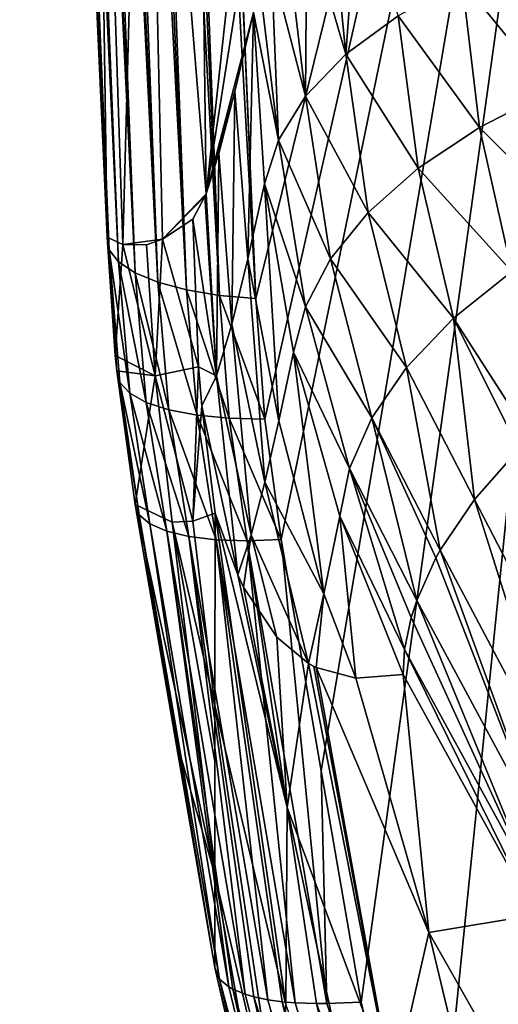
# Model space of a CAD drawing. Header units: metres. Extents: x -25 to 25, y -125 to 22.
# Tile 13 of 256: x -15.1 to -12.85, y -113.22 to -108.58. Entities that reach past the tile are written whole.
import ezdxf

# ---------------------------------------------------------------- set-up
doc = ezdxf.new("R2010")
doc.units = ezdxf.units.M
doc.layers.add('solid_500465', color=7, linetype='CONTINUOUS')

msp = doc.modelspace()

# ---------------------------------------------------------------- linework, layer by layer
at = {"layer": 'solid_500465'}
for points in [[(-15.100524, -100.540977, 62.109413), (-14.688854, -109.608009, 65.430016), (-14.789535, -107.331093, 64.644623)], [(-15.100524, -100.540977, 62.109413), (-14.678835, -109.667458, 65.257721), (-14.688854, -109.608009, 65.430016)], [(-15.100524, -100.540977, 62.109413), (-15.0575, -100.601006, 61.930496), (-14.678835, -109.667458, 65.257721)], [(-15.0575, -100.601006, 61.930496), (-14.634159, -109.724075, 65.089943), (-14.678835, -109.667458, 65.257721)], [(-15.0575, -100.601006, 61.930496), (-15.00457, -100.641098, 61.808041), (-14.634159, -109.724075, 65.089943)], [(-15.00457, -100.641098, 61.808041), (-14.556868, -109.775665, 64.932915), (-14.634159, -109.724075, 65.089943)], [(-15.00457, -100.641098, 61.808041), (-14.979158, -100.655807, 61.76239), (-14.556868, -109.775665, 64.932915)], [(-14.979158, -100.655807, 61.76239), (-14.913043, -100.68644, 61.66568), (-14.556868, -109.775665, 64.932915)], [(-14.913043, -100.68644, 61.66568), (-14.449096, -109.820168, 64.792847), (-14.556868, -109.775665, 64.932915)], [(-14.913043, -100.68644, 61.66568), (-14.867693, -100.703102, 61.611942), (-14.449096, -109.820168, 64.792847)], [(-14.867693, -100.703102, 61.611942), (-14.796049, -100.724609, 61.540951), (-14.449096, -109.820168, 64.792847)], [(-14.796049, -100.724609, 61.540951), (-14.314696, -109.85598, 64.674744), (-14.449096, -109.820168, 64.792847)], [(-14.796049, -100.724609, 61.540951), (-14.727209, -100.741158, 61.484676), (-14.314696, -109.85598, 64.674744)], [(-14.727209, -100.741158, 61.484676), (-14.657781, -100.754654, 61.437138), (-14.314696, -109.85598, 64.674744)], [(-14.657781, -100.754654, 61.437138), (-14.159266, -109.881996, 64.582458), (-14.314696, -109.85598, 64.674744)], [(-14.657781, -100.754654, 61.437138), (-14.563707, -100.768761, 61.384827), (-14.159266, -109.881996, 64.582458)], [(-14.563707, -100.768761, 61.384827), (-14.502778, -100.775673, 61.357388), (-14.159266, -109.881996, 64.582458)], [(-14.502778, -100.775673, 61.357388), (-14.383348, -100.784698, 61.316635), (-13.98848, -109.897102, 64.519775)], [(-14.502778, -100.775673, 61.357388), (-13.98848, -109.897102, 64.519775), (-14.159266, -109.881996, 64.582458)], [(-13.98848, -109.897102, 64.519775), (-14.383348, -100.784698, 61.316635), (-14.181934, -105.347458, 62.919025)], [(-13.98848, -109.897102, 64.519775), (-14.181934, -105.347458, 62.919025), (-11.797837, -101.004005, 60.714104)], [(-13.945855, -110.464928, 64.714394), (-13.98848, -109.897102, 64.519775), (-11.797837, -101.004005, 60.714104)], [(-13.867987, -111.031853, 64.898827), (-13.945855, -110.464928, 64.714394), (-11.797837, -101.004005, 60.714104)], [(-13.67979, -112.120239, 65.242554), (-13.867987, -111.031853, 64.898827), (-11.797837, -101.004005, 60.714104)], [(-13.491885, -113.210579, 65.58783), (-13.67979, -112.120239, 65.242554), (-11.797837, -101.004005, 60.714104)], [(-13.177345, -114.55542, 65.992683), (-13.491885, -113.210579, 65.58783), (-11.797837, -101.004005, 60.714104)], [(-12.713726, -115.877243, 66.352905), (-13.177345, -114.55542, 65.992683), (-11.797837, -101.004005, 60.714104)], [(-14.789535, -107.331093, 64.644623), (-14.688854, -109.608009, 65.430016), (-14.745708, -105.622627, 65.819618)], [(-14.745708, -105.622627, 65.819618), (-14.614632, -109.642365, 66.736084), (-14.512823, -105.85405, 68.962753)], [(-14.688854, -109.608009, 65.430016), (-14.614632, -109.642365, 66.736084), (-14.745708, -105.622627, 65.819618)], [(-14.512823, -105.85405, 68.962753), (-14.222479, -109.40361, 72.954651), (-14.269576, -105.734283, 72.020714)], [(-14.015646, -107.521919, 75.409645), (-14.269576, -105.734283, 72.020714), (-14.222479, -109.40361, 72.954651)], [(-14.614632, -109.642365, 66.736084), (-14.427051, -109.616821, 69.857155), (-14.512823, -105.85405, 68.962753)], [(-14.512823, -105.85405, 68.962753), (-14.427051, -109.616821, 69.857155), (-14.222479, -109.40361, 72.954651)], [(-14.007348, -108.036362, 75.632652), (-14.015646, -107.521919, 75.409645), (-14.222479, -109.40361, 72.954651)], [(-13.50351, -107.936081, 77.268234), (-13.634547, -108.025764, 77.047951), (-13.564188, -108.746559, 77.418121)], [(-13.50351, -107.936081, 77.268234), (-13.564188, -108.746559, 77.418121), (-13.317015, -108.565399, 77.779289)], [(-13.634547, -108.025764, 77.047951), (-13.747068, -108.1213, 76.819893), (-13.564188, -108.746559, 77.418121)], [(-13.999097, -108.549973, 75.858292), (-14.007348, -108.036362, 75.632652), (-14.222479, -109.40361, 72.954651)], [(-13.747068, -108.1213, 76.819893), (-13.840429, -108.222084, 76.58548), (-13.753446, -108.943192, 77.030487)], [(-13.747068, -108.1213, 76.819893), (-13.753446, -108.943192, 77.030487), (-13.564188, -108.746559, 77.418121)], [(-13.840429, -108.222084, 76.58548), (-13.913982, -108.32753, 76.346123), (-13.753446, -108.943192, 77.030487)], [(-12.665214, -108.26416, 78.39325), (-13.015409, -108.403618, 78.106331), (-12.596381, -108.917915, 78.65181)], [(-13.913982, -108.32753, 76.346123), (-13.967084, -108.437019, 76.103256), (-13.881451, -109.15136, 76.624138)], [(-13.913982, -108.32753, 76.346123), (-13.881451, -109.15136, 76.624138), (-13.753446, -108.943192, 77.030487)], [(-13.015409, -108.403618, 78.106331), (-13.317015, -108.565399, 77.779289), (-12.934305, -109.091202, 78.384224)], [(-13.015409, -108.403618, 78.106331), (-12.934305, -109.091202, 78.384224), (-12.596381, -108.917915, 78.65181)], [(-13.967084, -108.437019, 76.103256), (-13.999097, -108.549973, 75.858292), (-13.881451, -109.15136, 76.624138)], [(-14.086516, -108.922226, 74.787804), (-13.999097, -108.549973, 75.858292), (-14.222479, -109.40361, 72.954651)], [(-14.025794, -109.71019, 75.195915), (-13.999097, -108.549973, 75.858292), (-14.086516, -108.922226, 74.787804)], [(-13.946285, -109.35643, 76.202065), (-13.999097, -108.549973, 75.858292), (-14.025794, -109.71019, 75.195915)], [(-13.881451, -109.15136, 76.624138), (-13.999097, -108.549973, 75.858292), (-13.946285, -109.35643, 76.202065)], [(-13.317015, -108.565399, 77.779289), (-13.564188, -108.746559, 77.418121), (-13.223656, -109.283493, 78.076256)], [(-13.317015, -108.565399, 77.779289), (-13.223656, -109.283493, 78.076256), (-12.934305, -109.091202, 78.384224)], [(-13.564188, -108.746559, 77.418121), (-13.753446, -108.943192, 77.030487), (-13.458818, -109.49118, 77.73365)], [(-13.564188, -108.746559, 77.418121), (-13.458818, -109.49118, 77.73365), (-13.223656, -109.283493, 78.076256)], [(-14.162199, -109.213776, 73.793587), (-14.086516, -108.922226, 74.787804), (-14.222479, -109.40361, 72.954651)], [(-14.101001, -110.017677, 74.175201), (-14.086516, -108.922226, 74.787804), (-14.162199, -109.213776, 73.793587)], [(-14.025794, -109.71019, 75.195915), (-14.086516, -108.922226, 74.787804), (-14.101001, -110.017677, 74.175201)], [(-13.753446, -108.943192, 77.030487), (-13.881451, -109.15136, 76.624138), (-13.636477, -109.709908, 77.363792)], [(-13.753446, -108.943192, 77.030487), (-13.636477, -109.709908, 77.363792), (-13.458818, -109.49118, 77.73365)], [(-12.596381, -108.917915, 78.65181), (-12.934305, -109.091202, 78.384224), (-12.459637, -109.564163, 78.925346)], [(-12.934305, -109.091202, 78.384224), (-13.223656, -109.283493, 78.076256), (-12.782342, -109.769531, 78.67691)], [(-12.934305, -109.091202, 78.384224), (-12.782342, -109.769531, 78.67691), (-12.459637, -109.564163, 78.925346)], [(-13.881451, -109.15136, 76.624138), (-13.946285, -109.35643, 76.202065), (-13.753437, -109.93528, 76.974174)], [(-13.881451, -109.15136, 76.624138), (-13.753437, -109.93528, 76.974174), (-13.636477, -109.709908, 77.363792)], [(-14.172703, -110.261055, 73.136971), (-14.162199, -109.213776, 73.793587), (-14.222479, -109.40361, 72.954651)], [(-14.101001, -110.017677, 74.175201), (-14.162199, -109.213776, 73.793587), (-14.172703, -110.261055, 73.136971)], [(-13.223656, -109.283493, 78.076256), (-13.458818, -109.49118, 77.73365), (-13.056803, -109.989883, 78.387276)], [(-13.223656, -109.283493, 78.076256), (-13.056803, -109.989883, 78.387276), (-12.782342, -109.769531, 78.67691)], [(-13.946285, -109.35643, 76.202065), (-14.025794, -109.71019, 75.195915), (-13.879178, -110.472115, 75.662849)], [(-13.946285, -109.35643, 76.202065), (-13.879178, -110.472115, 75.662849), (-13.809776, -110.149612, 76.566055)], [(-13.753437, -109.93528, 76.974174), (-13.946285, -109.35643, 76.202065), (-13.809776, -110.149612, 76.566055)], [(-14.427051, -109.616821, 69.857155), (-14.227599, -109.41687, 72.881485), (-14.222479, -109.40361, 72.954651)], [(-14.427051, -109.616821, 69.857155), (-14.284058, -109.523682, 72.057228), (-14.227599, -109.41687, 72.881485)], [(-14.172703, -110.261055, 73.136971), (-14.227599, -109.41687, 72.881485), (-14.284058, -109.523682, 72.057228)], [(-14.172703, -110.261055, 73.136971), (-14.222479, -109.40361, 72.954651), (-14.227599, -109.41687, 72.881485)], [(-13.458818, -109.49118, 77.73365), (-13.636477, -109.709908, 77.363792), (-13.27769, -110.221008, 78.061966)], [(-13.458818, -109.49118, 77.73365), (-13.27769, -110.221008, 78.061966), (-13.056803, -109.989883, 78.387276)], [(-14.25805, -110.218208, 72.066307), (-14.284058, -109.523682, 72.057228), (-14.427051, -109.616821, 69.857155)], [(-14.172703, -110.261055, 73.136971), (-14.284058, -109.523682, 72.057228), (-14.25805, -110.218208, 72.066307)], [(-14.650068, -110.165154, 65.597336), (-14.614632, -109.642365, 66.736084), (-14.688854, -109.608009, 65.430016)], [(-14.678835, -109.667458, 65.257721), (-14.650068, -110.165154, 65.597336), (-14.688854, -109.608009, 65.430016)], [(-14.650068, -110.165154, 65.597336), (-14.462437, -110.260124, 68.83017), (-14.614632, -109.642365, 66.736084)], [(-14.614632, -109.642365, 66.736084), (-14.502407, -109.643379, 68.635445), (-14.427051, -109.616821, 69.857155)], [(-14.462437, -110.260124, 68.83017), (-14.502407, -109.643379, 68.635445), (-14.614632, -109.642365, 66.736084)], [(-14.462437, -110.260124, 68.83017), (-14.427051, -109.616821, 69.857155), (-14.502407, -109.643379, 68.635445)], [(-14.462437, -110.260124, 68.83017), (-14.25805, -110.218208, 72.066307), (-14.427051, -109.616821, 69.857155)], [(-14.678835, -109.667458, 65.257721), (-14.642671, -110.238037, 65.618652), (-14.650068, -110.165154, 65.597336)], [(-14.628953, -110.292679, 65.44883), (-14.642671, -110.238037, 65.618652), (-14.678835, -109.667458, 65.257721)], [(-14.582074, -110.342484, 65.283417), (-14.678835, -109.667458, 65.257721), (-14.634159, -109.724075, 65.089943)], [(-14.582074, -110.342484, 65.283417), (-14.628953, -110.292679, 65.44883), (-14.678835, -109.667458, 65.257721)], [(-14.504113, -110.385674, 65.128342), (-14.634159, -109.724075, 65.089943), (-14.556868, -109.775665, 64.932915)], [(-14.504113, -110.385674, 65.128342), (-14.582074, -110.342484, 65.283417), (-14.634159, -109.724075, 65.089943)], [(-14.025794, -109.71019, 75.195915), (-14.101001, -110.017677, 74.175201), (-13.945476, -110.762108, 74.743179)], [(-14.025794, -109.71019, 75.195915), (-13.945476, -110.762108, 74.743179), (-13.879178, -110.472115, 75.662849)], [(-13.636477, -109.709908, 77.363792), (-13.753437, -109.93528, 76.974174), (-13.441883, -110.458138, 77.70813)], [(-13.636477, -109.709908, 77.363792), (-13.441883, -110.458138, 77.70813), (-13.27769, -110.221008, 78.061966)], [(-14.397202, -110.420509, 64.989525), (-14.556868, -109.775665, 64.932915), (-14.449096, -109.820168, 64.792847)], [(-14.397202, -110.420509, 64.989525), (-14.504113, -110.385674, 65.128342), (-14.556868, -109.775665, 64.932915)], [(-12.782342, -109.769531, 78.67691), (-13.056803, -109.989883, 78.387276), (-12.693414, -110.553268, 78.849342)], [(-14.264947, -110.445763, 64.871834), (-14.449096, -109.820168, 64.792847), (-14.314696, -109.85598, 64.674744)], [(-14.264947, -110.445763, 64.871834), (-14.397202, -110.420509, 64.989525), (-14.449096, -109.820168, 64.792847)], [(-14.112683, -110.46077, 64.778931), (-14.314696, -109.85598, 64.674744), (-14.159266, -109.881996, 64.582458)], [(-14.112683, -110.46077, 64.778931), (-14.264947, -110.445763, 64.871834), (-14.314696, -109.85598, 64.674744)], [(-14.159266, -109.881996, 64.582458), (-13.98848, -109.897102, 64.519775), (-13.945855, -110.464928, 64.714394)], [(-14.112683, -110.46077, 64.778931), (-14.159266, -109.881996, 64.582458), (-13.945855, -110.464928, 64.714394)], [(-13.753437, -109.93528, 76.974174), (-13.809776, -110.149612, 76.566055), (-13.546371, -110.696495, 77.333008)], [(-13.753437, -109.93528, 76.974174), (-13.546371, -110.696495, 77.333008), (-13.441883, -110.458138, 77.70813)], [(-14.101001, -110.017677, 74.175201), (-14.172703, -110.261055, 73.136971), (-14.009516, -111.009735, 73.799911)], [(-14.101001, -110.017677, 74.175201), (-14.009516, -111.009735, 73.799911), (-13.945476, -110.762108, 74.743179)], [(-13.056803, -109.989883, 78.387276), (-13.27769, -110.221008, 78.061966), (-12.957944, -110.843529, 78.506508)], [(-13.056803, -109.989883, 78.387276), (-12.957944, -110.843529, 78.506508), (-12.748013, -110.606697, 78.789375)], [(-13.056803, -109.989883, 78.387276), (-12.748013, -110.606697, 78.789375), (-12.693414, -110.553268, 78.849342)], [(-14.642671, -110.238037, 65.618652), (-14.462437, -110.260124, 68.83017), (-14.650068, -110.165154, 65.597336)], [(-13.809776, -110.149612, 76.566055), (-13.879178, -110.472115, 75.662849), (-13.66721, -111.286659, 75.920792)], [(-13.809776, -110.149612, 76.566055), (-13.66721, -111.286659, 75.920792), (-13.591442, -110.922028, 76.939346)], [(-13.546371, -110.696495, 77.333008), (-13.809776, -110.149612, 76.566055), (-13.591442, -110.922028, 76.939346)], [(-14.642671, -110.238037, 65.618652), (-14.556123, -110.866867, 65.797089), (-14.462437, -110.260124, 68.83017)], [(-14.538183, -110.916069, 65.630104), (-14.556123, -110.866867, 65.797089), (-14.642671, -110.238037, 65.618652)], [(-14.628953, -110.292679, 65.44883), (-14.538183, -110.916069, 65.630104), (-14.642671, -110.238037, 65.618652)], [(-14.462437, -110.260124, 68.83017), (-14.284791, -110.945045, 70.437614), (-14.25805, -110.218208, 72.066307)], [(-14.242532, -110.402252, 72.068138), (-14.25805, -110.218208, 72.066307), (-14.284791, -110.945045, 70.437614)], [(-14.172703, -110.261055, 73.136971), (-14.25805, -110.218208, 72.066307), (-14.242532, -110.402252, 72.068138)], [(-13.27769, -110.221008, 78.061966), (-13.441883, -110.458138, 77.70813), (-13.119279, -111.082428, 78.194351)], [(-13.27769, -110.221008, 78.061966), (-13.119279, -111.082428, 78.194351), (-12.957944, -110.843529, 78.506508)], [(-14.628953, -110.292679, 65.44883), (-14.487479, -110.958061, 65.468513), (-14.538183, -110.916069, 65.630104)], [(-14.582074, -110.342484, 65.283417), (-14.487479, -110.958061, 65.468513), (-14.628953, -110.292679, 65.44883)], [(-14.462437, -110.260124, 68.83017), (-14.556123, -110.866867, 65.797089), (-14.381843, -110.950653, 68.841026)], [(-14.462437, -110.260124, 68.83017), (-14.381843, -110.950653, 68.841026), (-14.284791, -110.945045, 70.437614)], [(-14.172703, -110.261055, 73.136971), (-14.242532, -110.402252, 72.068138), (-14.073182, -111.198532, 72.815269)], [(-14.172703, -110.261055, 73.136971), (-14.073182, -111.198532, 72.815269), (-14.009516, -111.009735, 73.799911)], [(-14.582074, -110.342484, 65.283417), (-14.407766, -110.992027, 65.316956), (-14.487479, -110.958061, 65.468513)], [(-14.504113, -110.385674, 65.128342), (-14.407766, -110.992027, 65.316956), (-14.582074, -110.342484, 65.283417)], [(-14.504113, -110.385674, 65.128342), (-14.302724, -111.017197, 65.179909), (-14.407766, -110.992027, 65.316956)], [(-14.397202, -110.420509, 64.989525), (-14.302724, -111.017197, 65.179909), (-14.504113, -110.385674, 65.128342)], [(-14.397202, -110.420509, 64.989525), (-14.175471, -111.032822, 65.061401), (-14.302724, -111.017197, 65.179909)], [(-14.264947, -110.445763, 64.871834), (-14.175471, -111.032822, 65.061401), (-14.397202, -110.420509, 64.989525)], [(-14.242532, -110.402252, 72.068138), (-14.284791, -110.945045, 70.437614), (-14.17988, -110.90799, 72.088821)], [(-14.242532, -110.402252, 72.068138), (-14.17988, -110.90799, 72.088821), (-14.073182, -111.198532, 72.815269)], [(-14.264947, -110.445763, 64.871834), (-14.029381, -111.03801, 64.96611), (-14.175471, -111.032822, 65.061401)], [(-14.112683, -110.46077, 64.778931), (-14.029381, -111.03801, 64.96611), (-14.264947, -110.445763, 64.871834)], [(-14.112683, -110.46077, 64.778931), (-13.945855, -110.464928, 64.714394), (-13.867987, -111.031853, 64.898827)], [(-14.112683, -110.46077, 64.778931), (-13.867987, -111.031853, 64.898827), (-14.029381, -111.03801, 64.96611)], [(-13.879178, -110.472115, 75.662849), (-13.945476, -110.762108, 74.743179), (-13.66721, -111.286659, 75.920792)], [(-13.441883, -110.458138, 77.70813), (-13.546371, -110.696495, 77.333008), (-13.229643, -111.319115, 77.858749)], [(-13.441883, -110.458138, 77.70813), (-13.229643, -111.319115, 77.858749), (-13.139303, -111.118477, 78.144951)], [(-13.441883, -110.458138, 77.70813), (-13.139303, -111.118477, 78.144951), (-13.119279, -111.082428, 78.194351)], [(-12.748013, -110.606697, 78.789375), (-12.957944, -110.843529, 78.506508), (-12.385109, -111.944382, 79.102005)], [(-13.546371, -110.696495, 77.333008), (-13.591442, -110.922028, 76.939346), (-13.286587, -111.549164, 77.505707)], [(-13.546371, -110.696495, 77.333008), (-13.286587, -111.549164, 77.505707), (-13.255177, -111.398506, 77.740051)], [(-13.546371, -110.696495, 77.333008), (-13.255177, -111.398506, 77.740051), (-13.229643, -111.319115, 77.858749)], [(-13.945476, -110.762108, 74.743179), (-14.009516, -111.009735, 73.799911), (-13.739345, -111.615608, 74.871513)], [(-13.945476, -110.762108, 74.743179), (-13.739345, -111.615608, 74.871513), (-13.66721, -111.286659, 75.920792)], [(-12.957944, -110.843529, 78.506508), (-13.119279, -111.082428, 78.194351), (-12.530263, -112.192841, 78.81266)], [(-12.385109, -111.944382, 79.102005), (-12.957944, -110.843529, 78.506508), (-12.530263, -112.192841, 78.81266)], [(-14.180902, -112.60833, 67.847618), (-14.556123, -110.866867, 65.797089), (-14.368695, -111.955658, 66.138046)], [(-14.381843, -110.950653, 68.841026), (-14.556123, -110.866867, 65.797089), (-14.180902, -112.60833, 67.847618)], [(-14.538183, -110.916069, 65.630104), (-14.368695, -111.955658, 66.138046), (-14.556123, -110.866867, 65.797089)], [(-14.284791, -110.945045, 70.437614), (-14.180955, -111.812653, 69.992729), (-14.17988, -110.90799, 72.088821)], [(-14.17988, -110.90799, 72.088821), (-14.180955, -111.812653, 69.992729), (-13.845695, -113.22348, 70.559921)], [(-14.073182, -111.198532, 72.815269), (-14.17988, -110.90799, 72.088821), (-13.840914, -112.293121, 72.74147)], [(-13.845695, -113.22348, 70.559921), (-13.840914, -112.293121, 72.74147), (-14.17988, -110.90799, 72.088821)], [(-14.538183, -110.916069, 65.630104), (-14.180902, -113.046318, 66.480492), (-14.368695, -111.955658, 66.138046)], [(-14.538183, -110.916069, 65.630104), (-14.159139, -113.102089, 66.291229), (-14.180902, -113.046318, 66.480492)], [(-14.538183, -110.916069, 65.630104), (-14.487479, -110.958061, 65.468513), (-14.159139, -113.102089, 66.291229)], [(-14.284791, -110.945045, 70.437614), (-14.381843, -110.950653, 68.841026), (-14.180955, -111.812653, 69.992729)], [(-14.381843, -110.950653, 68.841026), (-14.180966, -112.076828, 69.319366), (-14.180955, -111.812653, 69.992729)], [(-14.381843, -110.950653, 68.841026), (-14.180902, -112.60833, 67.847618), (-14.180966, -112.076828, 69.319366)], [(-13.591442, -110.922028, 76.939346), (-13.66721, -111.286659, 75.920792), (-13.516983, -111.684174, 76.132523)], [(-13.591442, -110.922028, 76.939346), (-13.516983, -111.684174, 76.132523), (-13.293923, -111.667694, 77.313904)], [(-13.286587, -111.549164, 77.505707), (-13.591442, -110.922028, 76.939346), (-13.293923, -111.667694, 77.313904)], [(-14.487479, -110.958061, 65.468513), (-14.115491, -113.138527, 66.151779), (-14.159139, -113.102089, 66.291229)], [(-14.487479, -110.958061, 65.468513), (-14.407766, -110.992027, 65.316956), (-14.115491, -113.138527, 66.151779)], [(-14.407766, -110.992027, 65.316956), (-14.09672, -113.14904, 66.108246), (-14.115491, -113.138527, 66.151779)], [(-14.407766, -110.992027, 65.316956), (-14.03739, -113.173347, 65.999023), (-14.09672, -113.14904, 66.108246)], [(-14.407766, -110.992027, 65.316956), (-14.302724, -111.017197, 65.179909), (-14.03739, -113.173347, 65.999023)], [(-14.302724, -111.017197, 65.179909), (-13.997009, -113.185051, 65.940086), (-14.03739, -113.173347, 65.999023)], [(-14.302724, -111.017197, 65.179909), (-13.931749, -113.198746, 65.861488), (-13.997009, -113.185051, 65.940086)], [(-14.302724, -111.017197, 65.179909), (-14.175471, -111.032822, 65.061401), (-13.931749, -113.198746, 65.861488)], [(-14.175471, -111.032822, 65.061401), (-13.86347, -113.208122, 65.794975), (-13.931749, -113.198746, 65.861488)], [(-14.175471, -111.032822, 65.061401), (-13.801991, -113.213432, 65.745087), (-13.86347, -113.208122, 65.794975)], [(-14.175471, -111.032822, 65.061401), (-14.029381, -111.03801, 64.96611), (-13.801991, -113.213432, 65.745087)], [(-14.009516, -111.009735, 73.799911), (-14.073182, -111.198532, 72.815269), (-14.045656, -111.25602, 72.99456)], [(-14.009516, -111.009735, 73.799911), (-14.045656, -111.25602, 72.99456), (-13.889604, -111.491142, 73.974014)], [(-14.029381, -111.03801, 64.96611), (-13.867987, -111.031853, 64.898827), (-13.653611, -113.217293, 65.653191)], [(-14.029381, -111.03801, 64.96611), (-13.702079, -113.217239, 65.679375), (-13.801991, -113.213432, 65.745087)], [(-14.029381, -111.03801, 64.96611), (-13.653611, -113.217293, 65.653191), (-13.702079, -113.217239, 65.679375)], [(-14.009516, -111.009735, 73.799911), (-13.889604, -111.491142, 73.974014), (-13.739345, -111.615608, 74.871513)], [(-13.653611, -113.217293, 65.653191), (-13.867987, -111.031853, 64.898827), (-13.67979, -112.120239, 65.242554)], [(-13.119279, -111.082428, 78.194351), (-13.139303, -111.118477, 78.144951), (-12.62804, -112.434563, 78.498413)], [(-12.530263, -112.192841, 78.81266), (-13.119279, -111.082428, 78.194351), (-12.62804, -112.434563, 78.498413)], [(-13.139303, -111.118477, 78.144951), (-13.229643, -111.319115, 77.858749), (-12.62804, -112.434563, 78.498413)], [(-14.045656, -111.25602, 72.99456), (-14.073182, -111.198532, 72.815269), (-13.840914, -112.293121, 72.74147)], [(-13.889604, -111.491142, 73.974014), (-14.045656, -111.25602, 72.99456), (-13.840914, -112.293121, 72.74147)], [(-13.66721, -111.286659, 75.920792), (-13.739345, -111.615608, 74.871513), (-13.704185, -111.633751, 75.07711)], [(-13.66721, -111.286659, 75.920792), (-13.704185, -111.633751, 75.07711), (-13.516983, -111.684174, 76.132523)], [(-13.229643, -111.319115, 77.858749), (-13.255177, -111.398506, 77.740051), (-12.6766, -112.665146, 78.164986)], [(-12.62804, -112.434563, 78.498413), (-13.229643, -111.319115, 77.858749), (-12.6766, -112.665146, 78.164986)], [(-13.255177, -111.398506, 77.740051), (-13.286587, -111.549164, 77.505707), (-12.6766, -112.665146, 78.164986)], [(-13.739345, -111.615608, 74.871513), (-13.889604, -111.491142, 73.974014), (-13.840914, -112.293121, 72.74147)], [(-13.286587, -111.549164, 77.505707), (-13.293923, -111.667694, 77.313904), (-12.671036, -112.799225, 77.996513)], [(-12.6766, -112.665146, 78.164986), (-13.286587, -111.549164, 77.505707), (-12.671036, -112.799225, 77.996513)], [(-13.739345, -111.615608, 74.871513), (-13.840914, -112.293121, 72.74147), (-13.342389, -113.626167, 73.365776)], [(-13.714067, -111.629013, 75.019493), (-13.704185, -111.633751, 75.07711), (-13.739345, -111.615608, 74.871513)], [(-13.714067, -111.629013, 75.019493), (-13.739345, -111.615608, 74.871513), (-13.342389, -113.626167, 73.365776)], [(-13.714067, -111.629013, 75.019493), (-13.342389, -113.626167, 73.365776), (-13.704185, -111.633751, 75.07711)], [(-13.516983, -111.684174, 76.132523), (-13.704185, -111.633751, 75.07711), (-13.172861, -112.881798, 75.750053)], [(-13.342389, -113.626167, 73.365776), (-13.172861, -112.881798, 75.750053), (-13.704185, -111.633751, 75.07711)], [(-13.293923, -111.667694, 77.313904), (-13.516983, -111.684174, 76.132523), (-13.172861, -112.881798, 75.750053)], [(-12.671036, -112.799225, 77.996513), (-13.293923, -111.667694, 77.313904), (-13.172861, -112.881798, 75.750053)], [(-14.180966, -112.076828, 69.319366), (-14.180902, -112.60833, 67.847618), (-14.180955, -111.812653, 69.992729)], [(-13.846029, -114.046623, 68.336304), (-13.845695, -113.22348, 70.559921), (-14.180955, -111.812653, 69.992729)], [(-14.180902, -112.60833, 67.847618), (-13.846029, -114.046623, 68.336304), (-14.180955, -111.812653, 69.992729)], [(-14.368695, -111.955658, 66.138046), (-14.180902, -113.046318, 66.480492), (-14.180902, -112.60833, 67.847618)], [(-13.67979, -112.120239, 65.242554), (-13.491885, -113.210579, 65.58783), (-13.653611, -113.217293, 65.653191)], [(-13.845695, -113.22348, 70.559921), (-13.348446, -114.590843, 71.110336), (-13.840914, -112.293121, 72.74147)], [(-13.348446, -114.590843, 71.110336), (-13.342389, -113.626167, 73.365776), (-13.840914, -112.293121, 72.74147)], [(-13.850678, -114.485603, 66.910988), (-13.846029, -114.046623, 68.336304), (-14.180902, -112.60833, 67.847618)], [(-14.180902, -113.046318, 66.480492), (-13.850678, -114.485603, 66.910988), (-14.180902, -112.60833, 67.847618)], [(-12.671036, -112.799225, 77.996513), (-13.172861, -112.881798, 75.750053), (-12.495285, -114.074509, 76.391273)], [(-13.342389, -113.626167, 73.365776), (-12.687828, -114.902664, 73.963593), (-13.172861, -112.881798, 75.750053)], [(-12.687828, -114.902664, 73.963593), (-12.495285, -114.074509, 76.391273), (-13.172861, -112.881798, 75.750053)], [(-13.822579, -114.560196, 66.728096), (-13.850678, -114.485603, 66.910988), (-14.180902, -113.046318, 66.480492)], [(-14.159139, -113.102089, 66.291229), (-13.822579, -114.560196, 66.728096), (-14.180902, -113.046318, 66.480492)], [(-13.763041, -114.595863, 66.542694), (-13.822579, -114.560196, 66.728096), (-14.159139, -113.102089, 66.291229)], [(-14.115491, -113.138527, 66.151779), (-13.763041, -114.595863, 66.542694), (-14.159139, -113.102089, 66.291229)], [(-14.115491, -113.138527, 66.151779), (-14.09672, -113.14904, 66.108246), (-13.763041, -114.595863, 66.542694)], [(-13.667203, -114.617226, 66.371078), (-13.763041, -114.595863, 66.542694), (-14.09672, -113.14904, 66.108246)], [(-14.03739, -113.173347, 65.999023), (-13.667203, -114.617226, 66.371078), (-14.09672, -113.14904, 66.108246)], [(-14.03739, -113.173347, 65.999023), (-13.997009, -113.185051, 65.940086), (-13.667203, -114.617226, 66.371078)], [(-13.538428, -114.622864, 66.221588), (-13.667203, -114.617226, 66.371078), (-13.997009, -113.185051, 65.940086)], [(-13.931749, -113.198746, 65.861488), (-13.538428, -114.622864, 66.221588), (-13.997009, -113.185051, 65.940086)], [(-13.931749, -113.198746, 65.861488), (-13.86347, -113.208122, 65.794975), (-13.538428, -114.622864, 66.221588)], [(-13.382303, -114.612541, 66.100708), (-13.538428, -114.622864, 66.221588), (-13.86347, -113.208122, 65.794975)], [(-13.801991, -113.213432, 65.745087), (-13.382303, -114.612541, 66.100708), (-13.86347, -113.208122, 65.794975)], [(-13.801991, -113.213432, 65.745087), (-13.702079, -113.217239, 65.679375), (-13.382303, -114.612541, 66.100708)], [(-13.206624, -114.587181, 66.013054), (-13.382303, -114.612541, 66.100708), (-13.702079, -113.217239, 65.679375)], [(-13.653611, -113.217293, 65.653191), (-13.206624, -114.587181, 66.013054), (-13.702079, -113.217239, 65.679375)], [(-13.653611, -113.217293, 65.653191), (-13.491885, -113.210579, 65.58783), (-13.206624, -114.587181, 66.013054)], [(-13.491885, -113.210579, 65.58783), (-13.177345, -114.55542, 65.992683), (-13.206624, -114.587181, 66.013054)]]:
    msp.add_3dface(points, dxfattribs=at)

doc.saveas('drawing.dxf')
